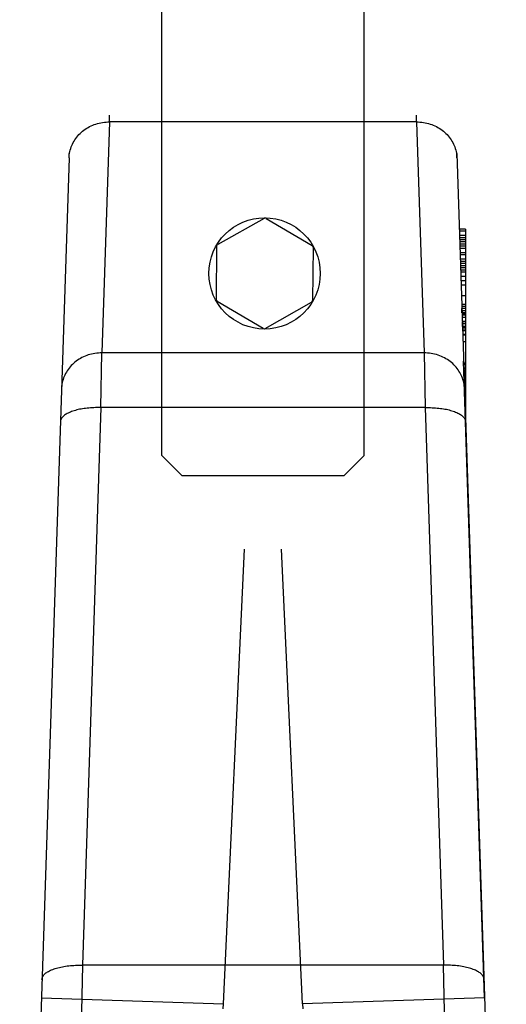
# Model space of a CAD drawing. Header units: millimetres. Extents: x 0 to 297, y 0 to 210.
# Tile 30 of 35: x 213.23 to 214.192, y 181.068 to 183.014. Entities that reach past the tile are written whole.
import ezdxf

# ---------------------------------------------------------------- set-up
doc = ezdxf.new("R2010")
doc.units = ezdxf.units.MM
doc.header["$LTSCALE"] = 16.335
doc.layers.get('0').update_dxf_attribs({"linetype": 'CONTINUOUS'})
doc.layers.add('001-M31079-X02', color=7, linetype='CONTINUOUS')

msp = doc.modelspace()

# ---------------------------------------------------------------- linework, layer by layer
at = {"color": 7, "linetype": 'Continuous'}
for p, q in [((213.5108, 182.153), (213.5108, 184.513)), ((213.9108, 182.153), (213.9108, 184.513)), ((213.7129, 182.6218), (213.6212, 182.57)), ((213.7169, 182.6218), (213.8077, 182.5683)), ((213.6191, 182.5665), (213.6182, 182.4611)), ((213.8097, 182.5648), (213.8087, 182.4595)), ((213.711, 182.4042), (213.6202, 182.4576)), ((213.715, 182.4041), (213.8067, 182.456)), ((213.5108, 182.153), (213.5508, 182.113)), ((213.8708, 182.113), (213.9108, 182.153)), ((213.8708, 182.113), (213.5508, 182.113))]:
    msp.add_line(p, q, dxfattribs=at)
msp.add_circle((213.7139, 182.513), 0.11, dxfattribs=at)
for centre, start, end in [((213.7149, 182.6184), 59.5012, 119.5012), ((213.6231, 182.5665), 119.5012, 179.5012), ((213.8057, 182.5649), 359.5012, 59.5012), ((213.6222, 182.4611), 179.5012, 239.5012), ((213.8047, 182.4595), 299.5012, 359.5012), ((213.713, 182.4076), 239.5012, 299.5012)]:
    msp.add_arc(centre, 0.004, start, end, dxfattribs=at)
at = {"layer": '001-M31079-X02', "color": 9, "linetype": 'Continuous'}
for p, q in [((213.4073, 182.8124), (213.4076, 182.8259)), ((213.4073, 182.8124), (213.4076, 182.8259)), ((214.0142, 182.8124), (214.0139, 182.8259)), ((214.0142, 182.8124), (214.0139, 182.8259)), ((213.4073, 182.8124), (213.3923, 182.3559)), ((214.0142, 182.8124), (213.4073, 182.8124)), ((214.0142, 182.8124), (214.0293, 182.3559)), ((213.3274, 182.7411), (213.3277, 182.7503)), ((213.3274, 182.7411), (213.2298, 179.7833)), ((213.3901, 182.2477), (213.3923, 182.3559)), ((214.0293, 182.3559), (213.3923, 182.3559)), ((214.0293, 182.3559), (214.0314, 182.2477)), ((213.3901, 182.2477), (213.3537, 181.1455)), ((214.0314, 182.2477), (213.3901, 182.2477)), ((214.0314, 182.2477), (214.0678, 181.1455)), ((213.3537, 181.1455), (213.3507, 180.9924)), ((214.0678, 181.1455), (213.3537, 181.1455)), ((214.0708, 180.9924), (214.0678, 181.1455)), ((213.2726, 181.0809), (213.6324, 181.069)), ((214.1489, 181.0809), (213.7891, 181.069))]:
    msp.add_line(p, q, dxfattribs=at)
at = {"layer": '001-M31079-X02', "color": 7, "linetype": 'Continuous'}
for p, q in [((214.0942, 182.7411), (214.0939, 182.7503)), ((214.0939, 182.7503), (214.1918, 179.7833)), ((214.0989, 182.6006), (214.0989, 182.5963)), ((214.0991, 182.5963), (214.0991, 182.5878)), ((214.102, 182.507), (214.102, 182.4985)), ((214.1041, 182.4353), (214.1041, 182.4437)), ((214.1043, 182.4389), (214.1043, 182.4304)), ((214.1045, 182.4304), (214.1045, 182.4261)), ((214.105, 182.4078), (214.105, 182.4178)), ((214.1051, 182.4134), (214.1051, 182.4048)), ((214.1108, 182.4178), (214.1108, 182.238)), ((214.1053, 182.4048), (214.1053, 182.4006)), ((214.1489, 181.0809), (214.1074, 182.3396)), ((214.1489, 181.0809), (214.1074, 182.3396)), ((214.1078, 182.3331), (214.1078, 182.3237)), ((214.1079, 182.3213), (214.1079, 182.326)), ((214.108, 182.3237), (214.108, 182.3213)), ((214.1083, 182.306), (214.1083, 182.3174)), ((214.1084, 182.3113), (214.1084, 182.3049)), ((214.1107, 182.2446), (214.1088, 182.2962)), ((214.1107, 182.2446), (214.1107, 182.2962)), ((214.1107, 182.2462), (214.1092, 182.2862)), ((214.1098, 182.2683), (214.1107, 182.2462))]:
    msp.add_line(p, q, dxfattribs=at)
at = {"layer": '001-M31079-X02', "color": 6, "linetype": 'Continuous'}
for p, q in [((214.1108, 182.6006), (214.0988, 182.6006)), ((214.1108, 182.5963), (214.0989, 182.5963)), ((214.1108, 182.5878), (214.0992, 182.5878)), ((214.1108, 182.6006), (214.1108, 182.4178)), ((214.1108, 182.5836), (214.0994, 182.5836)), ((214.1108, 182.5793), (214.0995, 182.5793)), ((214.1108, 182.5751), (214.0996, 182.5751)), ((214.1108, 182.5708), (214.0997, 182.5708)), ((214.1108, 182.5665), (214.0998, 182.5665)), ((214.1108, 182.5623), (214.0999, 182.5623)), ((214.1108, 182.5538), (214.1003, 182.5538)), ((214.1108, 182.5495), (214.1005, 182.5495)), ((214.1108, 182.541), (214.1008, 182.541)), ((214.1108, 182.5368), (214.1009, 182.5368)), ((214.1108, 182.5325), (214.101, 182.5325)), ((214.1108, 182.5282), (214.1012, 182.5282)), ((214.1108, 182.524), (214.1013, 182.524)), ((214.1108, 182.5197), (214.1013, 182.5197)), ((214.1108, 182.5155), (214.1015, 182.5155)), ((214.1108, 182.507), (214.102, 182.507)), ((214.1108, 182.4985), (214.1022, 182.4985)), ((214.1108, 182.4899), (214.1024, 182.4899)), ((214.1108, 182.4687), (214.1032, 182.4687)), ((214.1108, 182.4517), (214.1037, 182.4517)), ((214.1108, 182.4474), (214.1039, 182.4474)), ((214.1108, 182.4437), (214.104, 182.4437)), ((214.1108, 182.4389), (214.1041, 182.4389)), ((214.1108, 182.4353), (214.1041, 182.4353)), ((214.1108, 182.4325), (214.1043, 182.4325)), ((214.1108, 182.4304), (214.1043, 182.4304)), ((214.1108, 182.4261), (214.1045, 182.4261)), ((214.1108, 182.4178), (214.1048, 182.4178)), ((214.1108, 182.4142), (214.1049, 182.4142)), ((214.1108, 182.4134), (214.105, 182.4134)), ((214.1108, 182.4078), (214.105, 182.4078)), ((214.1108, 182.4048), (214.1051, 182.4048)), ((214.1108, 182.4058), (214.1052, 182.4058)), ((214.1108, 182.4006), (214.1053, 182.4006)), ((214.1108, 182.3994), (214.1054, 182.3994)), ((214.1108, 182.3925), (214.1057, 182.3925)), ((214.1108, 182.3911), (214.1057, 182.3911)), ((214.1061, 182.3783), (214.1108, 182.3783)), ((214.1108, 182.3778), (214.1062, 182.3778)), ((214.1108, 182.335), (214.1076, 182.335)), ((214.1108, 182.3331), (214.1078, 182.3331)), ((214.1108, 182.326), (214.1079, 182.326)), ((214.1108, 182.3237), (214.108, 182.3237)), ((214.108, 182.3213), (214.1108, 182.3213)), ((214.1108, 182.3183), (214.1081, 182.3183)), ((214.1108, 182.3174), (214.1081, 182.3174)), ((214.1108, 182.3128), (214.1083, 182.3128)), ((214.1108, 182.306), (214.1083, 182.306)), ((214.1108, 182.3113), (214.1084, 182.3113)), ((214.1108, 182.3083), (214.1084, 182.3083)), ((214.1108, 182.3049), (214.1086, 182.3049)), ((214.1108, 182.3036), (214.1086, 182.3036)), ((214.1107, 182.2962), (214.1088, 182.2962)), ((214.1107, 182.2862), (214.1092, 182.2862)), ((214.1108, 182.28), (214.1094, 182.28)), ((214.1108, 182.2683), (214.1098, 182.2683)), ((213.6324, 181.069), (213.6739, 181.968)), ((213.6324, 181.069), (213.6739, 181.968)), ((213.7891, 181.069), (213.7476, 181.968)), ((213.7891, 181.069), (213.7476, 181.968)), ((213.6319, 181.0591), (213.6324, 181.069)), ((213.7891, 181.069), (213.7896, 181.0591))]:
    msp.add_line(p, q, dxfattribs=at)
at = {"layer": '001-M31079-X02', "color": 9, "linetype": 'Continuous'}
for points, knots in [([(213.3274, 182.7411), (213.3275, 182.7453), (213.3286, 182.7538), (213.3325, 182.766), (213.3386, 182.7773), (213.3467, 182.7876), (213.3566, 182.7963), (213.3679, 182.8034), (213.3804, 182.8086), (213.3937, 182.8118), (213.4028, 182.8124), (213.4073, 182.8124)], [0, 0, 0, 0, 0.106813, 0.214154, 0.322472, 0.4321, 0.543208, 0.655792, 0.769679, 0.884556, 1, 1, 1, 1]), ([(214.0142, 182.8124), (214.0188, 182.8124), (214.0279, 182.8118), (214.0411, 182.8086), (214.0536, 182.8034), (214.065, 182.7963), (214.0748, 182.7876), (214.0829, 182.7773), (214.089, 182.766), (214.093, 182.7538), (214.094, 182.7453), (214.0942, 182.7411)], [0, 0, 0, 0, 0.115443, 0.230318, 0.344204, 0.456787, 0.567894, 0.677521, 0.78584, 0.893181, 1, 1, 1, 1]), ([(213.3923, 182.3559), (213.3877, 182.3559), (213.3786, 182.3552), (213.3653, 182.3521), (213.3528, 182.3469), (213.3415, 182.3398), (213.3316, 182.331), (213.3235, 182.3208), (213.3174, 182.3094), (213.3135, 182.2973), (213.3124, 182.2888), (213.3123, 182.2846)], [0, 0, 0, 0, 0.115443, 0.230319, 0.344206, 0.456789, 0.567896, 0.677523, 0.785842, 0.893182, 1, 1, 1, 1]), ([(214.1092, 182.2846), (214.1091, 182.2888), (214.108, 182.2972), (214.1042, 182.3091), (214.0983, 182.3203), (214.0905, 182.3303), (214.0809, 182.3392), (214.0696, 182.3464), (214.0569, 182.3519), (214.0433, 182.3552), (214.0339, 182.3559), (214.0293, 182.3559)], [0, 0, 0, 0, 0.106197, 0.212482, 0.316463, 0.423719, 0.533532, 0.647096, 0.762514, 0.881834, 1, 1, 1, 1]), ([(213.3901, 182.2477), (213.3856, 182.2478), (213.3766, 182.2477), (213.3635, 182.2468), (213.3513, 182.2451), (213.3402, 182.2425), (213.3303, 182.2393), (213.3221, 182.2353), (213.3157, 182.2307), (213.3114, 182.2255), (213.3102, 182.2215), (213.3102, 182.2197)], [0, 0, 0, 0, 0.151866, 0.299114, 0.434552, 0.562245, 0.6779, 0.780128, 0.866102, 0.938515, 1, 1, 1, 1]), ([(214.0314, 182.2477), (214.036, 182.2478), (214.045, 182.2477), (214.058, 182.2468), (214.0702, 182.2451), (214.0813, 182.2425), (214.0912, 182.2393), (214.0995, 182.2353), (214.1059, 182.2307), (214.1101, 182.2255), (214.1113, 182.2215), (214.1114, 182.2197)], [0, 0, 0, 0, 0.151866, 0.299115, 0.434553, 0.562246, 0.677901, 0.780128, 0.866103, 0.938515, 1, 1, 1, 1]), ([(213.2738, 181.1175), (213.2738, 181.1193), (213.2749, 181.1232), (213.279, 181.1283), (213.2851, 181.1328), (213.2932, 181.1368), (213.303, 181.1402), (213.3144, 181.1428), (213.3268, 181.1447), (213.3401, 181.1456), (213.3492, 181.1457), (213.3537, 181.1455)], [0, 0, 0, 0, 0.059973, 0.129055, 0.212627, 0.312474, 0.42812, 0.557711, 0.698503, 0.847166, 1, 1, 1, 1]), ([(214.1477, 181.1175), (214.1477, 181.1193), (214.1466, 181.1232), (214.1425, 181.1283), (214.1364, 181.1328), (214.1283, 181.1368), (214.1185, 181.1402), (214.1072, 181.1428), (214.0947, 181.1447), (214.0814, 181.1456), (214.0724, 181.1457), (214.0678, 181.1455)], [0, 0, 0, 0, 0.059969, 0.129051, 0.212621, 0.312468, 0.428115, 0.557706, 0.698499, 0.847164, 1, 1, 1, 1])]:
    msp.add_open_spline(points, degree=3, knots=knots, dxfattribs=at)

doc.saveas('drawing.dxf')
